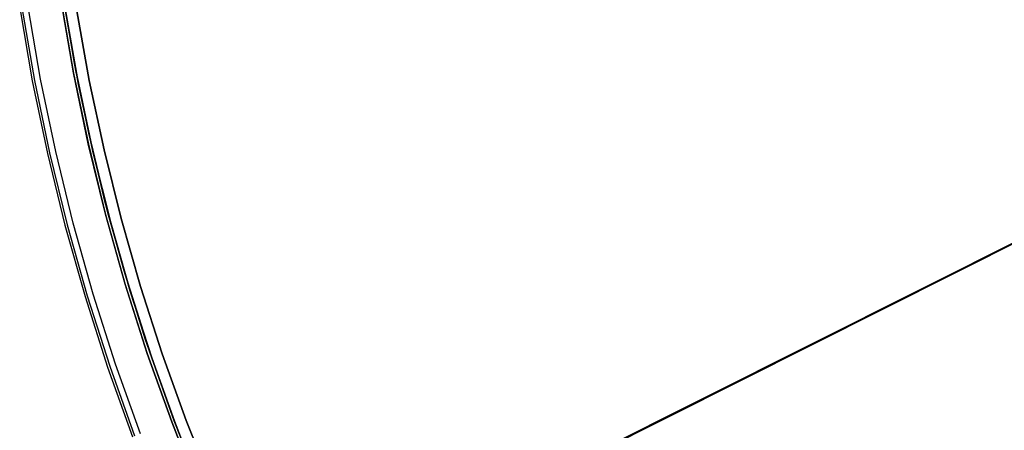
# Model space of a CAD drawing. Header units: millimetres. Extents: x 6049 to 7254, y -11340 to -10297.
# Tile 52 of 237: x 6500 to 6571, y -10734 to -10704. Entities that reach past the tile are written whole.
import ezdxf

# ---------------------------------------------------------------- set-up
doc = ezdxf.new("R2010")
doc.units = ezdxf.units.MM
doc.layers.add('color', color=7, linetype='Continuous')
doc.layers.add('luz', color=7, linetype='Continuous')

msp = doc.modelspace()

# ---------------------------------------------------------------- linework, layer by layer
at = {"layer": 'color', "color": 254, "true_color": 0xcad1ee}
for p, q in [((6501.964, -10708.637, -10.541), (6501.068, -10703.453, -10.541)), ((6501.964, -10708.637, -10.541), (6501.068, -10703.453, -10.541)), ((6504.309, -10708.165, -30.6), (6503.428, -10703.059, -30.6)), ((6504.309, -10708.165, -30.6), (6503.428, -10703.059, -30.6)), ((6504.309, -10708.165, -33.2), (6503.428, -10703.059, -33.2)), ((6503.432, -10703.086, -35.8), (6504.314, -10708.189, -35.8)), ((6503.432, -10703.086, -35.8), (6504.314, -10708.189, -35.8)), ((6500.467, -10703.546, -35.8), (6501.367, -10708.75, -35.8)), ((6500.467, -10703.546, -11.461), (6501.367, -10708.75, -11.461)), ((6500.467, -10703.546, -23.63), (6501.367, -10708.75, -23.63)), ((6500.467, -10703.546, -35.8), (6501.367, -10708.75, -35.8)), ((6500.467, -10703.546, -11.461), (6501.367, -10708.75, -11.461)), ((6500.631, -10703.52, -10.91), (6501.53, -10708.719, -10.91)), ((6505.437, -10708.731, -11.269), (6504.551, -10703.758, -11.269)), ((6504.551, -10703.758, -30.6), (6505.437, -10708.731, -30.6)), ((6505.437, -10708.731, -20.935), (6504.551, -10703.758, -20.935)), ((6505.437, -10708.731, -11.269), (6504.551, -10703.758, -11.269)), ((6504.551, -10703.758, -30.6), (6505.437, -10708.731, -30.6)), ((6597.043, -10707.468, 26.2), (6518.452, -10746.855, -11.269)), ((6597.043, -10707.468, 26.2), (6518.452, -10746.855, -11.269)), ((6505.367, -10713.237, -30.6), (6504.309, -10708.165, -30.6)), ((6505.367, -10713.237, -30.6), (6504.309, -10708.165, -30.6)), ((6505.367, -10713.237, -33.2), (6504.309, -10708.165, -33.2)), ((6504.314, -10708.189, -35.8), (6505.371, -10713.258, -35.8)), ((6504.314, -10708.189, -35.8), (6505.371, -10713.258, -35.8)), ((6501.367, -10708.75, -35.8), (6502.446, -10713.921, -35.8)), ((6501.367, -10708.75, -11.461), (6502.446, -10713.921, -11.461)), ((6501.367, -10708.75, -23.63), (6502.446, -10713.921, -23.63)), ((6501.367, -10708.75, -35.8), (6502.446, -10713.921, -35.8)), ((6501.367, -10708.75, -11.461), (6502.446, -10713.921, -11.461)), ((6501.53, -10708.719, -10.91), (6502.607, -10713.884, -10.91)), ((6503.038, -10713.786, -10.541), (6501.964, -10708.637, -10.541)), ((6503.038, -10713.786, -10.541), (6501.964, -10708.637, -10.541)), ((6506.492, -10713.67, -11.269), (6505.437, -10708.731, -11.269)), ((6505.437, -10708.731, -30.6), (6506.492, -10713.67, -30.6)), ((6506.492, -10713.67, -20.935), (6505.437, -10708.731, -20.935)), ((6506.492, -10713.67, -11.269), (6505.437, -10708.731, -11.269)), ((6505.437, -10708.731, -30.6), (6506.492, -10713.67, -30.6)), ((6506.598, -10718.27, -30.6), (6505.367, -10713.237, -30.6)), ((6506.598, -10718.27, -30.6), (6505.367, -10713.237, -30.6)), ((6506.598, -10718.27, -33.2), (6505.367, -10713.237, -33.2)), ((6505.371, -10713.258, -35.8), (6506.603, -10718.287, -35.8)), ((6505.371, -10713.258, -35.8), (6506.603, -10718.287, -35.8)), ((6502.446, -10713.921, -35.8), (6503.702, -10719.051, -35.8)), ((6502.446, -10713.921, -11.461), (6503.702, -10719.051, -11.461)), ((6502.446, -10713.921, -23.63), (6503.702, -10719.051, -23.63)), ((6502.446, -10713.921, -35.8), (6503.702, -10719.051, -35.8)), ((6502.446, -10713.921, -11.461), (6503.702, -10719.051, -11.461)), ((6502.607, -10713.884, -10.91), (6503.862, -10719.009, -10.91)), ((6504.29, -10718.896, -10.541), (6503.038, -10713.786, -10.541)), ((6504.29, -10718.896, -10.541), (6503.038, -10713.786, -10.541)), ((6507.713, -10718.571, -11.269), (6506.492, -10713.67, -11.269)), ((6506.492, -10713.67, -30.6), (6507.713, -10718.571, -30.6)), ((6507.713, -10718.571, -20.935), (6506.492, -10713.67, -20.935)), ((6507.713, -10718.571, -11.269), (6506.492, -10713.67, -11.269)), ((6506.492, -10713.67, -30.6), (6507.713, -10718.571, -30.6)), ((6515.42, -10748.375, -10.541), (6584.609, -10713.7, 22.446)), ((6515.42, -10748.375, -10.541), (6584.609, -10713.7, 22.446)), ((6508.003, -10723.257, -30.6), (6506.598, -10718.27, -30.6)), ((6508.003, -10723.257, -30.6), (6506.598, -10718.27, -30.6)), ((6508.003, -10723.257, -33.2), (6506.598, -10718.27, -33.2)), ((6506.603, -10718.287, -35.8), (6508.008, -10723.271, -35.8)), ((6506.603, -10718.287, -35.8), (6508.008, -10723.271, -35.8)), ((6505.717, -10723.96, -10.541), (6504.29, -10718.896, -10.541)), ((6505.717, -10723.96, -10.541), (6504.29, -10718.896, -10.541)), ((6509.1, -10723.428, -11.269), (6507.713, -10718.571, -11.269)), ((6507.713, -10718.571, -30.6), (6509.1, -10723.428, -30.6)), ((6509.1, -10723.428, -20.935), (6507.713, -10718.571, -20.935)), ((6509.1, -10723.428, -11.269), (6507.713, -10718.571, -11.269)), ((6507.713, -10718.571, -30.6), (6509.1, -10723.428, -30.6)), ((6503.702, -10719.051, -35.8), (6505.135, -10724.135, -35.8)), ((6503.702, -10719.051, -11.461), (6505.135, -10724.135, -11.461)), ((6503.702, -10719.051, -23.63), (6505.135, -10724.135, -23.63)), ((6503.702, -10719.051, -35.8), (6505.135, -10724.135, -35.8)), ((6503.702, -10719.051, -11.461), (6505.135, -10724.135, -11.461)), ((6503.862, -10719.009, -10.91), (6505.293, -10724.087, -10.91)), ((6509.58, -10728.192, -30.6), (6508.003, -10723.257, -30.6)), ((6509.58, -10728.192, -30.6), (6508.003, -10723.257, -30.6)), ((6509.58, -10728.192, -33.2), (6508.003, -10723.257, -33.2)), ((6508.008, -10723.271, -35.8), (6509.584, -10728.204, -35.8)), ((6508.008, -10723.271, -35.8), (6509.584, -10728.204, -35.8)), ((6510.65, -10728.235, -11.269), (6509.1, -10723.428, -11.269)), ((6509.1, -10723.428, -30.6), (6510.65, -10728.235, -30.6)), ((6510.65, -10728.235, -20.935), (6509.1, -10723.428, -20.935)), ((6510.65, -10728.235, -11.269), (6509.1, -10723.428, -11.269)), ((6509.1, -10723.428, -30.6), (6510.65, -10728.235, -30.6)), ((6505.135, -10724.135, -35.8), (6506.742, -10729.166, -35.8)), ((6505.135, -10724.135, -11.461), (6506.742, -10729.166, -11.461)), ((6505.135, -10724.135, -23.63), (6506.742, -10729.166, -23.63)), ((6505.135, -10724.135, -35.8), (6506.742, -10729.166, -35.8)), ((6505.135, -10724.135, -11.461), (6506.742, -10729.166, -11.461)), ((6505.293, -10724.087, -10.91), (6506.899, -10729.113, -10.91)), ((6507.318, -10728.971, -10.541), (6505.717, -10723.96, -10.541)), ((6507.318, -10728.971, -10.541), (6505.717, -10723.96, -10.541)), ((6511.325, -10733.071, -30.6), (6509.58, -10728.192, -30.6)), ((6511.325, -10733.071, -30.6), (6509.58, -10728.192, -30.6)), ((6511.325, -10733.071, -33.2), (6509.58, -10728.192, -33.2)), ((6509.584, -10728.204, -35.8), (6511.329, -10733.079, -35.8)), ((6509.584, -10728.204, -35.8), (6511.329, -10733.079, -35.8)), ((6512.363, -10732.986, -11.269), (6510.65, -10728.235, -11.269)), ((6510.65, -10728.235, -30.6), (6512.363, -10732.986, -30.6)), ((6512.363, -10732.986, -20.935), (6510.65, -10728.235, -20.935)), ((6512.363, -10732.986, -11.269), (6510.65, -10728.235, -11.269)), ((6510.65, -10728.235, -30.6), (6512.363, -10732.986, -30.6)), ((6506.742, -10729.166, -35.8), (6508.522, -10734.139, -35.8)), ((6506.742, -10729.166, -11.461), (6508.522, -10734.139, -11.461)), ((6506.742, -10729.166, -23.63), (6508.522, -10734.139, -23.63)), ((6506.742, -10729.166, -35.8), (6508.522, -10734.139, -35.8)), ((6506.742, -10729.166, -11.461), (6508.522, -10734.139, -11.461)), ((6506.899, -10729.113, -10.91), (6508.677, -10734.08, -10.91)), ((6509.091, -10733.924, -10.541), (6507.318, -10728.971, -10.541)), ((6509.091, -10733.924, -10.541), (6507.318, -10728.971, -10.541)), ((6514.236, -10737.677, -11.269), (6512.363, -10732.986, -11.269)), ((6512.363, -10732.986, -30.6), (6514.236, -10737.677, -30.6)), ((6514.236, -10737.677, -20.935), (6512.363, -10732.986, -20.935)), ((6514.236, -10737.677, -11.269), (6512.363, -10732.986, -11.269)), ((6512.363, -10732.986, -30.6), (6514.236, -10737.677, -30.6)), ((6513.239, -10737.886, -30.6), (6511.325, -10733.071, -30.6)), ((6513.239, -10737.886, -30.6), (6511.325, -10733.071, -30.6)), ((6513.239, -10737.886, -33.2), (6511.325, -10733.071, -33.2)), ((6511.329, -10733.079, -35.8), (6513.241, -10737.891, -35.8)), ((6511.329, -10733.079, -35.8), (6513.241, -10737.891, -35.8))]:
    msp.add_line(p, q, dxfattribs=at)
at = {"layer": 'luz', "color": 254, "true_color": 0xcad1ee}
for p, q in [((6517.768, -10747.275, -31.05), (6785.552, -10612.918, -31.05)), ((6785.552, -10612.918, -32.55), (6517.768, -10747.275, -32.55)), ((6504.391, -10707.516, -34.05), (6503.547, -10702.516, -34.05)), ((6504.391, -10707.516, -33.3), (6503.547, -10702.516, -33.3)), ((6504.484, -10708.014, -32.55), (6503.604, -10702.892, -32.55)), ((6503.604, -10702.892, -32.55), (6504.484, -10708.014, -32.55)), ((6504.677, -10709.009, -31.05), (6503.782, -10704.018, -31.05)), ((6503.782, -10704.018, -31.8), (6504.677, -10709.009, -31.8)), ((6505.403, -10712.485, -34.05), (6504.391, -10707.516, -34.05)), ((6505.403, -10712.485, -33.3), (6504.391, -10707.516, -33.3)), ((6505.541, -10713.103, -32.55), (6504.484, -10708.014, -32.55)), ((6504.484, -10708.014, -32.55), (6505.541, -10713.103, -32.55)), ((6505.739, -10713.967, -31.05), (6504.677, -10709.009, -31.05)), ((6504.677, -10709.009, -31.8), (6505.739, -10713.967, -31.8)), ((6506.583, -10717.416, -34.05), (6505.403, -10712.485, -34.05)), ((6506.583, -10717.416, -33.3), (6505.403, -10712.485, -33.3)), ((6506.774, -10718.152, -32.55), (6505.541, -10713.103, -32.55)), ((6505.541, -10713.103, -32.55), (6506.774, -10718.152, -32.55)), ((6506.969, -10718.886, -31.05), (6505.739, -10713.967, -31.05)), ((6505.739, -10713.967, -31.8), (6506.969, -10718.886, -31.8)), ((6507.929, -10722.305, -34.05), (6506.583, -10717.416, -34.05)), ((6507.929, -10722.305, -33.3), (6506.583, -10717.416, -33.3)), ((6508.182, -10723.155, -32.55), (6506.774, -10718.152, -32.55)), ((6506.774, -10718.152, -32.55), (6508.182, -10723.155, -32.55)), ((6508.365, -10723.761, -31.05), (6506.969, -10718.886, -31.05)), ((6506.969, -10718.886, -31.8), (6508.365, -10723.761, -31.8)), ((6509.44, -10727.145, -34.05), (6507.929, -10722.305, -34.05)), ((6509.44, -10727.145, -33.3), (6507.929, -10722.305, -33.3)), ((6509.762, -10728.106, -32.55), (6508.182, -10723.155, -32.55)), ((6508.182, -10723.155, -32.55), (6509.762, -10728.106, -32.55)), ((6509.925, -10728.586, -31.05), (6508.365, -10723.761, -31.05)), ((6508.365, -10723.761, -31.8), (6509.925, -10728.586, -31.8)), ((6511.114, -10731.931, -34.05), (6509.44, -10727.145, -34.05)), ((6511.114, -10731.931, -33.3), (6509.44, -10727.145, -33.3)), ((6511.512, -10733, -32.55), (6509.762, -10728.106, -32.55)), ((6509.762, -10728.106, -32.55), (6511.512, -10733, -32.55)), ((6511.647, -10733.355, -31.05), (6509.925, -10728.586, -31.05)), ((6509.925, -10728.586, -31.8), (6511.647, -10733.355, -31.8)), ((6512.949, -10736.658, -34.05), (6511.114, -10731.931, -34.05)), ((6512.949, -10736.658, -33.3), (6511.114, -10731.931, -33.3)), ((6513.432, -10737.829, -32.55), (6511.512, -10733, -32.55)), ((6511.512, -10733, -32.55), (6513.432, -10737.829, -32.55)), ((6513.53, -10738.063, -31.05), (6511.647, -10733.355, -31.05)), ((6511.647, -10733.355, -31.8), (6513.53, -10738.063, -31.8))]:
    msp.add_line(p, q, dxfattribs=at)

doc.saveas('drawing.dxf')
